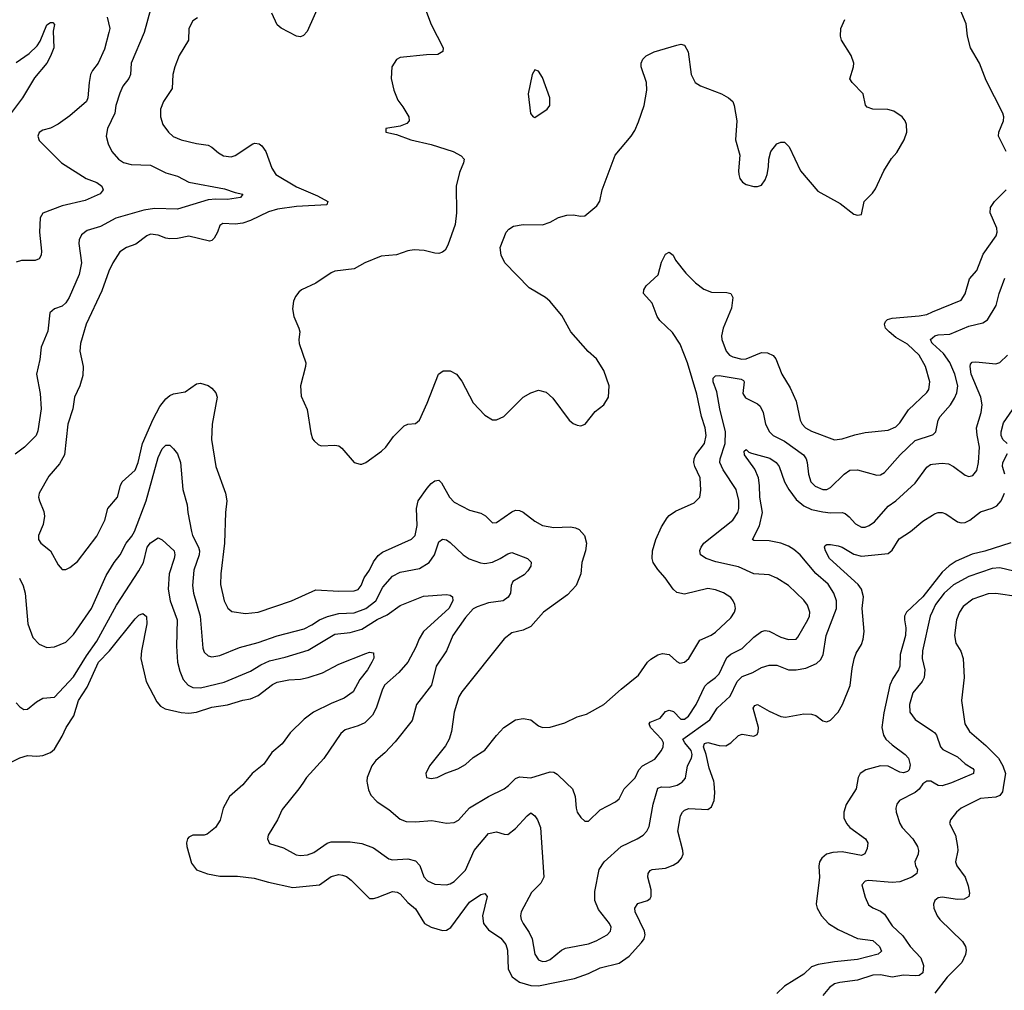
# Model space of a CAD drawing. Header units: inches. Extents: x 2143765 to 2212928, y 878963 to 1017374.
# Tile 212 of 256: x 2195249 to 2200374, y 978921 to 983976. Entities that reach past the tile are written whole.
import ezdxf

# ---------------------------------------------------------------- set-up
doc = ezdxf.new("R2010")
doc.units = ezdxf.units.IN
doc.header["$MEASUREMENT"] = 0
for name, color, linetype in [('C1997', 7, 'Continuous'), ('C1998', 7, 'Continuous'), ('C2907', 7, 'Continuous'), ('C2908', 7, 'Continuous')]:
    doc.layers.add(name, color=color, linetype=linetype)

msp = doc.modelspace()

# ---------------------------------------------------------------- linework, layer by layer
at = {"layer": 'C1997', "color": 5}
for points, elevation in [([(2196416.7, 980000), (2196410, 979992), (2196340.3, 979930), (2196308.8, 979870), (2196292.6, 979807.4), (2196268.8, 979770), (2196224.9, 979735.1), (2196210, 979729.8), (2196150, 979729.7), (2196130, 979719.6), (2196122.6, 979710), (2196117.7, 979690), (2196119.7, 979670), (2196143.6, 979583.6), (2196169.5, 979549.5), (2196227.2, 979527.2), (2196290, 979515.3), (2196383.3, 979516.7), (2196470, 979506.1), (2196544.2, 979484.2), (2196670, 979456.1), (2196809.9, 979470.1), (2196870, 979514), (2196910, 979524.8), (2196930, 979521.4), (2196950, 979513.8), (2196975, 979495), (2197070, 979400.3), (2197090, 979399.2), (2197110, 979404.2), (2197190, 979435.3), (2197213.4, 979433.4), (2197230, 979423.2), (2197270, 979378.9), (2197310, 979345.2), (2197356.9, 979270), (2197390, 979251), (2197450, 979232.9), (2197470, 979235.5), (2197492.3, 979247.7), (2197590, 979380.2), (2197650, 979420.3), (2197670, 979426), (2197683.1, 979410), (2197658, 979310), (2197662.3, 979270), (2197690, 979237.1), (2197752.9, 979192.9), (2197779.2, 979159.2), (2197788.3, 979130), (2197792.2, 979032.2), (2197811.9, 978991.9), (2197850, 978963.7), (2197910, 978946.4), (2197950, 978944.6), (2198136.5, 978983.5), (2198210, 979008.4), (2198270, 979039.3), (2198370, 979063.6), (2198420.7, 979099.3), (2198486, 979170), (2198499.1, 979190), (2198504.5, 979210), (2198501.4, 979230), (2198452.8, 979330), (2198451.6, 979350), (2198467.3, 979372.7), (2198516, 979390), (2198530, 979399.3), (2198536, 979410), (2198535.5, 979444.5), (2198518.4, 979510), (2198519.8, 979530), (2198530, 979544.9), (2198541.2, 979550), (2198610, 979557.8), (2198650, 979573.2), (2198677.4, 979590), (2198694.5, 979610), (2198701.8, 979630), (2198701.5, 979650), (2198673.8, 979750), (2198689, 979830), (2198698.5, 979850), (2198710, 979860.2), (2198731.3, 979868.7), (2198830, 979863.2), (2198850, 979877.6), (2198864.4, 979910), (2198867.5, 979950), (2198863.5, 980000)], 320), ([(2196722.1, 980000), (2196702.3, 979970), (2196616.1, 979863.9), (2196591.1, 979808.9), (2196543.1, 979730), (2196538.4, 979710), (2196550, 979686.4), (2196622.8, 979662.8), (2196687.3, 979627.3), (2196710, 979623.2), (2196747.5, 979627.5), (2196780.8, 979639.2), (2196850, 979687.7), (2196870, 979694.4), (2196970, 979695.2), (2197030, 979685.5), (2197090, 979664), (2197170, 979605.3), (2197190, 979600.9), (2197270, 979605.6), (2197310, 979595.6), (2197331.9, 979571.9), (2197353.2, 979513.2), (2197371.2, 979491.2), (2197410, 979474.3), (2197470, 979470.3), (2197490, 979475.6), (2197510, 979487.9), (2197570, 979546.5), (2197614.1, 979650), (2197690, 979738), (2197730, 979747.6), (2197770, 979734), (2197790, 979733.7), (2197830, 979764), (2197890, 979830.4), (2197910, 979845.5), (2197930, 979830.6), (2197944.6, 979810), (2197959.3, 979770), (2197978, 979510), (2197960.8, 979479.2), (2197913.7, 979430), (2197859.6, 979330), (2197855.8, 979310), (2197859.2, 979290), (2197869.2, 979270), (2197901.7, 979221.7), (2197916.8, 979190), (2197930.2, 979110), (2197950, 979080.3), (2197970, 979071.4), (2197990, 979073.4), (2198010, 979082.2), (2198069.9, 979130.1), (2198090, 979140.5), (2198210, 979163), (2198250, 979178.3), (2198306.2, 979210), (2198324.2, 979230), (2198327.9, 979250), (2198319.4, 979270), (2198261.5, 979341.5), (2198243.2, 979390), (2198243.4, 979436.6), (2198266, 979550), (2198291.7, 979590), (2198378.9, 979670), (2198463, 979710), (2198494, 979730), (2198513.1, 979750), (2198525, 979775), (2198545.7, 979890), (2198570, 979973.4), (2198590, 979981.5), (2198630, 979978.5), (2198670.4, 979989.6), (2198688.6, 980000)], 340), ([(2197058.5, 980000), (2197065.2, 979965.2), (2197077.6, 979937.6), (2197110, 979903.1), (2197170, 979863.1), (2197230, 979813.1), (2197260.7, 979800.7), (2197310, 979798.8), (2197394.3, 979805.7), (2197470, 979792.4), (2197510, 979794.9), (2197532.3, 979807.7), (2197590, 979871.3), (2197689.3, 979930.7), (2197770, 979971.2), (2197792.7, 979987.3), (2197805.4, 980000)], 360), ([(2198095.7, 980000), (2198127, 979970), (2198141.1, 979930), (2198144.9, 979870), (2198150.5, 979850), (2198170, 979820.7), (2198190, 979802), (2198210, 979803), (2198270, 979861.6), (2198350, 979903), (2198370, 979919.1), (2198394.5, 979970), (2198424.6, 980000)], 360), ([(2199608.2, 980000), (2199603.5, 979970), (2199550.8, 979889.2), (2199539.3, 979850), (2199539.3, 979819.3), (2199552.2, 979790), (2199570.2, 979770), (2199651.6, 979710), (2199663.1, 979690), (2199659.7, 979660.3), (2199647.2, 979632.8), (2199630, 979623.7), (2199530, 979642.4), (2199481.2, 979638.8), (2199448.8, 979631.2), (2199423.6, 979610), (2199412.7, 979590), (2199407.8, 979567.8), (2199411.3, 979510), (2199395.5, 979370), (2199399.7, 979350), (2199422.4, 979310), (2199458.2, 979270), (2199510, 979237.8), (2199610, 979192), (2199690, 979181), (2199724.1, 979150), (2199734.2, 979125.8), (2199718, 979110), (2199610, 979081.6), (2199490, 979070.4), (2199404.2, 979055.8), (2199370, 979043.7), (2199330, 979004.9), (2199230, 978942.7), (2199190, 978904.5)], 320), ([(2199955.5, 980000), (2199950, 979996.3), (2199930.9, 979969.1), (2199910, 979951.9), (2199828.4, 979910), (2199814, 979890), (2199808.7, 979870), (2199810.3, 979850), (2199830.2, 979790), (2199841.7, 979770), (2199898.6, 979710), (2199921.7, 979670), (2199927.4, 979650), (2199925.7, 979630), (2199908.8, 979590), (2199911.3, 979570), (2199922.2, 979550), (2199918.6, 979530), (2199893.1, 979510), (2199830, 979486.4), (2199790, 979483.4), (2199666.9, 979493.1), (2199650.3, 979489.7), (2199633, 979470), (2199650, 979406.8), (2199667.4, 979367.4), (2199690.2, 979350.2), (2199730, 979334.3), (2199750, 979318.7), (2199790, 979258), (2199845.1, 979205.1), (2199883.2, 979150), (2199939, 979090), (2199952.6, 979050), (2199950, 979012.7), (2199930, 978999), (2199910, 978996.5), (2199850, 979001), (2199790, 978989.9), (2199730, 979001.2), (2199690, 979000.2), (2199610, 978974.9), (2199517.2, 978962.8), (2199490, 978954.8), (2199464.6, 978935.4), (2199430, 978894.3)], 340)]:
    msp.add_lwpolyline(points, dxfattribs=dict(at, elevation=elevation))
at = {"layer": 'C1998', "color": 5}
for points, elevation in [([(2196840.6, 984130), (2196745.1, 983914.9), (2196725.9, 983894.1), (2196710, 983887.8), (2196690, 983890.8), (2196610, 983932), (2196589.7, 983950), (2196562.3, 984010)], 380), ([(2195930.7, 984029.3), (2195897.6, 983910), (2195828.6, 983750), (2195826.4, 983690), (2195816.9, 983670), (2195786.4, 983630), (2195770, 983594), (2195750.2, 983530), (2195743.8, 983490), (2195706.2, 983410), (2195699.7, 983370), (2195709.4, 983329.4), (2195728.1, 983290), (2195764.2, 983250), (2195790, 983233.1), (2195830, 983221.5), (2195930, 983219.2), (2196010, 983179.3), (2196070, 983162), (2196130.1, 983130.1), (2196315.6, 983095.6), (2196370, 983076), (2196410, 983068), (2196398, 983050), (2196330, 983040.2), (2196270, 983042.2), (2196230, 983037.7), (2196070, 982989.1), (2195950, 982992.6), (2195895.3, 982984.7), (2195750, 982943.4), (2195670, 982899.9), (2195601.1, 982878.9), (2195570, 982855.1), (2195558.9, 982830), (2195556.8, 982810), (2195570.9, 982710), (2195559.3, 982650), (2195506.5, 982530), (2195490, 982502.3), (2195470, 982485.1), (2195430.3, 982469.7), (2195406, 982450), (2195394.7, 982354.7), (2195361.2, 982270), (2195353.8, 982206.2), (2195337, 982130), (2195354.9, 982030), (2195361.3, 981950), (2195344.3, 981835.7), (2195334.6, 981810), (2195273.4, 981750), (2195226.2, 981713.8)], 360), ([(2197360.5, 984030), (2197390.4, 983950.4), (2197453.4, 983830), (2197451, 983810), (2197424.9, 983795.1), (2197366.2, 983793.8), (2197230, 983779.5), (2197210, 983769.4), (2197186.4, 983730), (2197183.1, 983670), (2197196.4, 983610), (2197216.7, 983556.7), (2197243, 983523), (2197274, 983470), (2197276, 983450), (2197264, 983436), (2197230, 983421.2), (2197154, 983410), (2197154, 983390), (2197210, 983378.8), (2197284.7, 983350), (2197390, 983325.7), (2197506, 983290), (2197547, 983267), (2197562, 983250), (2197559.5, 983230), (2197538.7, 983181.3), (2197520.2, 983110), (2197522.9, 982970), (2197516.2, 982910), (2197478.3, 982801.8), (2197463.4, 982776.6), (2197450, 982764.8), (2197430, 982759.3), (2197410, 982761), (2197354.6, 982774.6), (2197302.3, 982777.7), (2197270, 982773.1), (2197210, 982751.4), (2197130, 982745.3), (2197044.9, 982710), (2196990, 982678.4), (2196890, 982667.3), (2196870, 982658.4), (2196790, 982603.6), (2196716, 982570), (2196702.3, 982557.7), (2196684.9, 982535.1), (2196674.4, 982510), (2196668.5, 982470), (2196676.4, 982430), (2196702.4, 982370), (2196706.4, 982350), (2196701.3, 982310), (2196703.7, 982290), (2196737.6, 982190), (2196737, 982170), (2196710.4, 982070), (2196714.9, 982014.9), (2196745.8, 981945.9), (2196764.8, 981824.8), (2196773.8, 981793.8), (2196782.3, 981782.3), (2196803.1, 981763.1), (2196817.5, 981757.5), (2196890, 981760.4), (2196910, 981756.4), (2196925.5, 981745.5), (2196990, 981670.8), (2197021.4, 981661.4), (2197030, 981660.7), (2197050, 981670.6), (2197132.3, 981730), (2197154, 981750), (2197195.2, 981804.8), (2197250, 981860.7), (2197270, 981870.6), (2197310, 981873.4), (2197329.3, 981890), (2197370, 981979.1), (2197428.2, 982130), (2197452.4, 982147.6), (2197490, 982147.6), (2197523.1, 982130), (2197550, 982093), (2197610, 981981.6), (2197670, 981916.3), (2197710, 981893), (2197730, 981893), (2197769.2, 981910), (2197870, 982010.4), (2197910, 982032.7), (2197950, 982046.4), (2197990, 982035.8), (2198024.8, 982004.8), (2198108.2, 981890), (2198130, 981872.7), (2198150, 981863.8), (2198170, 981861.6), (2198192.3, 981870), (2198244.6, 981935.4), (2198290, 981970.7), (2198313, 982010), (2198317.4, 982070), (2198289.6, 982150), (2198251.8, 982210), (2198207.7, 982247.7), (2198116.9, 982350), (2198070, 982436.2), (2198008, 982510), (2197985.6, 982530), (2197900.5, 982580.5), (2197774.3, 982710), (2197754.8, 982750), (2197749.8, 982790), (2197780.5, 982870), (2197794.6, 982885.4), (2197819.8, 982900.2), (2197870.3, 982910.3), (2197970, 982908.7), (2198010, 982921.6), (2198053.1, 982946.9), (2198097.5, 982957.5), (2198130, 982960.4), (2198170, 982953), (2198190, 982954), (2198252.9, 983007.1), (2198268.7, 983031.3), (2198281.2, 983090), (2198347.8, 983270), (2198431.1, 983370), (2198450, 983399.3), (2198470, 983444.9), (2198499.8, 983530), (2198512.9, 983610), (2198511.3, 983650), (2198483.9, 983730), (2198483.5, 983750), (2198492, 983770), (2198510, 983788), (2198551.3, 983808.7), (2198670, 983844.4), (2198690, 983848.2), (2198710, 983844), (2198728.6, 983808.6), (2198744.2, 983690), (2198764.9, 983650), (2198792.3, 983632.3), (2198902, 983590), (2198938, 983570), (2198960.4, 983550), (2198968.5, 983530), (2198981.6, 983450), (2198974, 983350), (2198998, 983270), (2198990.4, 983190), (2198992.4, 983170), (2198998, 983150), (2199010.8, 983130), (2199030, 983118), (2199070, 983106.7), (2199090, 983106.7), (2199110, 983114.4), (2199130, 983142), (2199139.8, 983170), (2199147.4, 983210), (2199148.4, 983250), (2199158.9, 983290), (2199190, 983330.3), (2199210, 983338.7), (2199230, 983338.4), (2199254.7, 983314.7), (2199313.7, 983190), (2199403.6, 983083.6), (2199518.9, 983018.9), (2199590, 982962.8), (2199610, 982958), (2199630, 982962), (2199645.2, 983030), (2199687.3, 983072.7), (2199703.9, 983096.1), (2199747.6, 983190), (2199787.3, 983252.7), (2199814.6, 983285.4), (2199852.8, 983350), (2199866, 983390), (2199865.6, 983430), (2199858.4, 983450), (2199842.9, 983470), (2199799.5, 983499.5), (2199768.5, 983508.5), (2199689.7, 983509.7), (2199660.8, 983520.8), (2199651.7, 983531.7), (2199639.5, 983590), (2199581.2, 983650), (2199570, 983668.7), (2199589.6, 983730), (2199591.5, 983750), (2199576.4, 983790), (2199525.7, 983870), (2199520.5, 983890), (2199522.6, 983930), (2199543.2, 983976.8)], 420), ([(2195230, 983752.6), (2195299.2, 983800.8), (2195339.5, 983840.5), (2195355.2, 983864.8), (2195389.6, 983950), (2195410, 983962), (2195422, 983962), (2195430.4, 983950.4), (2195423.1, 983916.9), (2195426, 983830), (2195410, 983787), (2195390.1, 983749.9), (2195326.1, 983673.9), (2195263.2, 983570), (2195159.1, 983430)], 320), ([(2195703.6, 983990), (2195717.7, 983930), (2195713.8, 983910), (2195690, 983822.9), (2195656.9, 983750), (2195628.5, 983711.5), (2195618.5, 983690), (2195610.2, 983649.8), (2195604.2, 983570), (2195596.1, 983550), (2195510, 983475.8), (2195450, 983431.5), (2195410, 983411.8), (2195370, 983400.9), (2195350, 983388.7), (2195343.8, 983370), (2195350, 983347.7), (2195467.2, 983230), (2195595.5, 983150), (2195650, 983127.7), (2195675.8, 983110), (2195683.1, 983090), (2195668.5, 983070), (2195590, 983033.8), (2195470, 983007.6), (2195370, 982969.5), (2195354.9, 982945.1), (2195352.3, 982870), (2195362.6, 982770), (2195361.3, 982750), (2195350.4, 982730), (2195330, 982722), (2195258.5, 982721.4), (2195230, 982713.3)], 340), ([(2196174.3, 983985.7), (2196150.6, 983970), (2196130.3, 983930), (2196127.2, 983870), (2196078.3, 983790), (2196056.1, 983730), (2196046.9, 983690), (2196042.2, 983617.8), (2195996.9, 983550), (2195982.6, 983510), (2195982, 983470), (2195993.7, 983430), (2196023.6, 983390), (2196048, 983368), (2196090, 983351.3), (2196170, 983331.5), (2196230, 983322), (2196250, 983312.2), (2196283.2, 983283.2), (2196310, 983267.7), (2196350, 983262.7), (2196370, 983268.9), (2196462.9, 983330), (2196473.5, 983333.5), (2196495.5, 983330), (2196510, 983319.5), (2196530, 983290.4), (2196562.3, 983202.3), (2196582.7, 983170), (2196690, 983105.4), (2196798.7, 983058.7), (2196852.2, 983030), (2196848.1, 983011.9), (2196690, 983002.9), (2196590.9, 982989.1), (2196544.4, 982975.6), (2196450.1, 982929.9), (2196410, 982917.2), (2196370, 982910.6), (2196305.8, 982914.2), (2196290, 982905.2), (2196278.9, 982870), (2196261.1, 982838.9), (2196250, 982826.6), (2196236.7, 982823.3), (2196130, 982848.1), (2196070, 982836.2), (2196030, 982834.8), (2196010, 982838), (2195970, 982854.8), (2195930, 982858.9), (2195910, 982849.8), (2195853, 982807), (2195805.5, 982790), (2195770, 982767.6), (2195734, 982710), (2195713.3, 982666.7), (2195676.4, 982563.6), (2195595, 982390), (2195565, 982290), (2195562.3, 982250), (2195580.2, 982170), (2195577.5, 982122.5), (2195562.8, 982070), (2195535.2, 982010), (2195525.8, 981950), (2195499.8, 981870), (2195481.8, 981710), (2195456.6, 981663.4), (2195400.7, 981599.3), (2195350.3, 981510), (2195347.7, 981490), (2195351.6, 981470), (2195374.8, 981414.8), (2195378.8, 981390), (2195372, 981348), (2195347, 981290), (2195347, 981270), (2195359.3, 981250), (2195410, 981210.4), (2195450, 981137.3), (2195470, 981113.4), (2195490, 981113.4), (2195510, 981123), (2195550, 981154.4), (2195650, 981286.4), (2195692.9, 981370), (2195708.6, 981430), (2195757.7, 981490), (2195773.3, 981550), (2195782.7, 981570), (2195850, 981630.3), (2195864.9, 981670), (2195888.1, 981770), (2195943.5, 981896.5), (2195979, 981961), (2196010, 982001.3), (2196030, 982018.6), (2196050, 982027.2), (2196110, 982037.4), (2196170, 982079.5), (2196190, 982082.6), (2196230, 982071.8), (2196250, 982057), (2196270, 982032.7), (2196276.5, 982010), (2196250.2, 981870), (2196247.2, 981790), (2196270.2, 981650.2), (2196320.2, 981510), (2196326.7, 981470), (2196320.2, 981410), (2196315.9, 981250), (2196296, 981090), (2196294.3, 981034.3), (2196313.8, 980950), (2196332.2, 980912.2), (2196353.8, 980893.8), (2196424.3, 980884.3), (2196490, 980890.2), (2196664.5, 980950), (2196790, 981006.5), (2196910, 981000.5), (2196990, 981002.7), (2197010, 981008.6), (2197026.3, 981030), (2197042, 981070), (2197070.5, 981110), (2197090, 981152.2), (2197114.5, 981185.5), (2197137.6, 981202.4), (2197289.1, 981270.9), (2197307.4, 981290), (2197317.4, 981342.6), (2197314.9, 981430), (2197323.4, 981470), (2197370, 981536.9), (2197390, 981560.2), (2197410, 981574.9), (2197430, 981577.4), (2197444.3, 981564.3), (2197486, 981490), (2197510, 981463.5), (2197590, 981422), (2197650, 981407.1), (2197672.9, 981392.9), (2197710, 981356.5), (2197730, 981357.7), (2197810, 981413.6), (2197830, 981421.5), (2197850, 981420.3), (2197870, 981411.6), (2197930, 981364.4), (2197970, 981342.4), (2198030, 981331.3), (2198115.5, 981335.5), (2198142.8, 981330), (2198161, 981321), (2198189.2, 981289.2), (2198199.1, 981250), (2198193.4, 981210), (2198174.7, 981150), (2198170.2, 981090), (2198145.8, 981030), (2198099.5, 980980.5), (2197974.9, 980890), (2197910, 980815.6), (2197870, 980796.9), (2197810, 980782.4), (2197770, 980751.3), (2197550, 980475.1), (2197535.2, 980450), (2197510.2, 980370), (2197496.9, 980270), (2197484.6, 980230), (2197465.1, 980194.9), (2197382, 980090), (2197363, 980050), (2197367.3, 980030), (2197390, 980024.2), (2197421.2, 980030), (2197467.1, 980052.9), (2197530, 980074.9), (2197570, 980097), (2197610, 980133.4), (2197670, 980172.4), (2197730, 980248.7), (2197769.7, 980290), (2197829.5, 980330), (2197870, 980336.9), (2197910, 980330.3), (2197950, 980299.1), (2197970.5, 980290.5), (2198010, 980292.4), (2198086.1, 980313.9), (2198150, 980345.3), (2198199.7, 980360.3), (2198290, 980410.6), (2198379, 980490), (2198470, 980562.8), (2198516, 980630), (2198533.4, 980646.6), (2198570, 980667.7), (2198595.2, 980675.2), (2198630, 980670.5), (2198670, 980634), (2198685.5, 980625.5), (2198710, 980630.6), (2198731.6, 980650), (2198790, 980744.4), (2198848.6, 980771.4), (2198870, 980786.7), (2198950, 980860.4), (2198969.7, 980890), (2198974, 980910), (2198971.1, 980930), (2198963.1, 980950), (2198950, 980966.3), (2198911.7, 980991.7), (2198870, 981006.6), (2198830, 981013.8), (2198710, 980985), (2198670, 980993.3), (2198650, 981009.7), (2198609.2, 981069.2), (2198570, 981112.3), (2198546.3, 981150), (2198540.2, 981170), (2198542.9, 981210), (2198560.2, 981270), (2198590, 981336), (2198618.4, 981381.6), (2198630, 981394.9), (2198663.3, 981416.7), (2198759.8, 981460.2), (2198789.6, 981490), (2198794.5, 981525.5), (2198790.8, 981590), (2198763.7, 981650), (2198758.6, 981670), (2198759.8, 981690), (2198769, 981710), (2198812.8, 981770), (2198821.9, 981810), (2198816.1, 981850), (2198798, 981910), (2198773.2, 982026.8), (2198724.5, 982190), (2198686.9, 982286.9), (2198647.3, 982347.3), (2198580.7, 982410), (2198567.4, 982430), (2198540.2, 982500.2), (2198495.6, 982550), (2198497.6, 982570), (2198509.6, 982590), (2198572.9, 982647.1), (2198590, 982714), (2198610, 982755.5), (2198630, 982765.5), (2198650, 982750.5), (2198663.1, 982723.1), (2198715.7, 982655.7), (2198765.8, 982605.7), (2198810, 982573.6), (2198850, 982556.9), (2198930, 982555.8), (2198950.5, 982550), (2198960.4, 982530), (2198954.1, 982474.1), (2198910.2, 982370), (2198901.1, 982330), (2198902.9, 982310), (2198926.4, 982250), (2198944, 982230), (2198960.6, 982220.6), (2199007.7, 982207.7), (2199030, 982210.7), (2199110, 982243.5), (2199141.1, 982241.1), (2199170, 982227.7), (2199184.9, 982210), (2199216.1, 982130), (2199259.1, 982059.1), (2199290.4, 981990), (2199311.8, 981890), (2199321.5, 981870), (2199338.5, 981850), (2199370, 981833.1), (2199490, 981788.4), (2199530, 981792.7), (2199595.1, 981815.1), (2199650, 981826.5), (2199770, 981838.9), (2199810, 981856.3), (2199830, 981876.9), (2199874.8, 981945.2), (2199970, 982034.9), (2199980.3, 982050), (2199986.8, 982090), (2199964.4, 982170), (2199929.9, 982230), (2199870, 982286), (2199810, 982321.8), (2199774.2, 982350), (2199756.1, 982370), (2199749.8, 982390), (2199755.6, 982404.4), (2199766, 982414.1), (2199790, 982422), (2199930, 982433.7), (2199970, 982441.7), (2200000, 982454)], 380), ([(2200000, 982289.3), (2199999.2, 982290), (2199989.6, 982310), (2200000, 982319.4)], 360), ([(2198424.6, 980000), (2198452.4, 980027.6), (2198470.9, 980070), (2198490, 980090.3), (2198554.1, 980125.9), (2198589.7, 980170), (2198598.7, 980190), (2198599.3, 980210), (2198592.2, 980227.8), (2198532.2, 980290), (2198525.6, 980310), (2198530, 980318.3), (2198582.1, 980337.9), (2198610, 980372.6), (2198630, 980379.6), (2198652.7, 980372.7), (2198690, 980334.3), (2198710, 980334.3), (2198730, 980349.4), (2198770, 980410.2), (2198815.5, 980504.5), (2198830, 980521.6), (2198870.3, 980549.7), (2198889.9, 980570.1), (2198930, 980654), (2198950, 980671.3), (2199010, 980700.9), (2199070, 980760.6), (2199110, 980790.9), (2199130, 980796), (2199150, 980791.8), (2199210, 980760.1), (2199250, 980748.8), (2199289.8, 980750.2), (2199299.7, 980760.3), (2199351.4, 980850), (2199359.8, 980870), (2199362, 980890), (2199350, 980927.6), (2199330, 980954), (2199251.1, 981030), (2199190, 981067.6), (2199150, 981085.3), (2199070, 981089.8), (2198990, 981126.3), (2198873.1, 981153.1), (2198822.7, 981170), (2198792, 981190), (2198790, 981211.3), (2198795.6, 981230), (2198809.6, 981250), (2198960.3, 981370), (2198987.2, 981410), (2198992.2, 981430), (2198992.4, 981472.4), (2198978.5, 981530), (2198911.2, 981631.2), (2198893.5, 981670), (2198894.5, 981690), (2198921.2, 981770), (2198923.5, 981830), (2198893.2, 981950), (2198877.7, 982037.7), (2198858.7, 982090), (2198858.7, 982110), (2198870, 982122), (2198890, 982123.2), (2199004.6, 982104.6), (2199016.8, 982096.8), (2199020.2, 982090), (2199012.1, 982030), (2199027.3, 982007.3), (2199090, 981976), (2199103.1, 981963.1), (2199119.4, 981930), (2199131.1, 981870), (2199152.3, 981830), (2199170.3, 981810), (2199230, 981781.4), (2199328.1, 981710), (2199342.2, 981690), (2199348.4, 981670), (2199354.8, 981610), (2199367.1, 981570), (2199390, 981547.2), (2199430, 981530.2), (2199450, 981530.2), (2199470, 981539.3), (2199539.8, 981610), (2199570, 981630.2), (2199610, 981631.3), (2199710, 981604.6), (2199730, 981606), (2199750, 981618.3), (2199831.8, 981710), (2199910, 981784.2), (2200000, 981814.4)], 360), ([(2195248.6, 981068.6), (2195267.4, 981027.4), (2195277.8, 980990), (2195291.3, 980830), (2195318.3, 980758.3), (2195350, 980723.8), (2195390, 980706.4), (2195430, 980710.3), (2195490, 980734.9), (2195530, 980774.3), (2195622.2, 980910), (2195698.6, 981081.4), (2195740.2, 981150), (2195772.8, 981190), (2195803, 981250), (2195833.4, 981286.6), (2195845.8, 981310), (2195906.9, 981470), (2195970, 981696.5), (2195990, 981742), (2196010, 981761.3), (2196030, 981760.4), (2196050, 981741.6), (2196070, 981714.9), (2196086.7, 981670), (2196098.8, 981530), (2196120.7, 981450), (2196123.8, 981410), (2196143, 981310), (2196147.8, 981290), (2196179.8, 981230), (2196185, 981210), (2196183.2, 981190), (2196155.7, 981110), (2196148.9, 981030), (2196154.5, 980990), (2196188.9, 980870), (2196203.1, 980703.1), (2196210, 980683.1), (2196230, 980662.7), (2196250, 980658.2), (2196290, 980665.2), (2196393.2, 980706.8), (2196490, 980732.7), (2196590, 980767.2), (2196730, 980804.3), (2196770, 980824.2), (2196810, 980851.3), (2196851.1, 980868.9), (2196910, 980884.1), (2196990, 980887.6), (2197050, 980909.2), (2197102.2, 980950), (2197138.8, 981021.2), (2197190, 981078.5), (2197230, 981098.9), (2197330, 981118.8), (2197380.3, 981150), (2197408.5, 981190), (2197430, 981256.4), (2197450, 981270.3), (2197470, 981266.7), (2197490, 981254), (2197557.3, 981190), (2197587.7, 981167.7), (2197647.4, 981147.4), (2197670, 981145), (2197710, 981152), (2197750.3, 981169.7), (2197790, 981195.2), (2197810, 981201.3), (2197893, 981170), (2197911.9, 981151.9), (2197910.1, 981129.9), (2197894.5, 981105.5), (2197874.1, 981085.9), (2197815.8, 981050), (2197806.3, 981030), (2197803.6, 980990), (2197791.2, 980968.8), (2197766, 980950), (2197690, 980938.6), (2197630, 980919.3), (2197610, 980907.9), (2197570, 980863.1), (2197503.5, 980770), (2197470.2, 980689.8), (2197416.5, 980610), (2197393.2, 980510), (2197314.7, 980410), (2197292.6, 980327.4), (2197204.1, 980215.9), (2197150, 980158.4), (2197102, 980118), (2197082.6, 980090), (2197058.4, 980030), (2197056.5, 980010), (2197058.5, 980000)], 360), ([(2198688.6, 980000), (2198695.8, 980004.2), (2198714.6, 980025.4), (2198724.7, 980090), (2198745.4, 980130), (2198749.3, 980150), (2198743.4, 980170), (2198710.4, 980210), (2198700.6, 980230), (2198841, 980330), (2198879.2, 980390), (2198946.9, 980453.1), (2198983.2, 980530), (2199010, 980555.4), (2199064.2, 980575.8), (2199110, 980602.4), (2199150, 980614.9), (2199190, 980614), (2199250.2, 980590.2), (2199290, 980590.2), (2199341, 980599), (2199395.9, 980624.1), (2199416.8, 980643.2), (2199431.3, 980668.7), (2199447.2, 980770), (2199500.7, 980910), (2199499.8, 980950), (2199486.6, 980990), (2199456.9, 981036.9), (2199392.9, 981092.9), (2199311.6, 981190), (2199277.6, 981217.6), (2199250, 981234.5), (2199210, 981250.6), (2199150, 981261.4), (2199070, 981264.7), (2199063.6, 981270), (2199099.1, 981340.9), (2199114.9, 981410), (2199100.8, 981490), (2199100.4, 981550), (2199094.9, 981590), (2199075, 981635), (2199021, 981710), (2199019.5, 981730), (2199030, 981737.6), (2199043.7, 981723.7), (2199058.3, 981718.3), (2199153.2, 981693.2), (2199187.1, 981670), (2199201.5, 981650), (2199230.2, 981570), (2199251.6, 981530), (2199290, 981477.7), (2199330, 981445.3), (2199370, 981425.3), (2199430, 981412.4), (2199470, 981408.2), (2199530, 981410.2), (2199545, 981405), (2199567.1, 981387.1), (2199599.6, 981350), (2199630, 981333.2), (2199650, 981334), (2199670, 981342), (2199698.3, 981361.7), (2199770, 981442.4), (2199809.2, 981470.8), (2199910, 981562.4), (2199970, 981645.3), (2199990, 981660.2), (2200000, 981661.2)], 340), ([(2198863.5, 980000), (2198862.6, 980010), (2198837.6, 980077.6), (2198822.5, 980150), (2198809, 980190), (2198813.8, 980206.2), (2198830, 980211.6), (2198890, 980196.3), (2198924.6, 980195.4), (2198950.3, 980209.7), (2198990, 980248.5), (2199010, 980256.2), (2199070, 980244.9), (2199087, 980253), (2199093.1, 980266.9), (2199093.7, 980290), (2199067.3, 980390), (2199076, 980404), (2199089.3, 980410.7), (2199150, 980374.4), (2199210, 980347.2), (2199235.3, 980344.7), (2199330, 980361.1), (2199370, 980359.5), (2199392.4, 980352.4), (2199430, 980324.9), (2199450, 980319.5), (2199470, 980327.9), (2199510, 980369.1), (2199531.9, 980410), (2199571.3, 980508.7), (2199581.9, 980598.1), (2199592.6, 980647.4), (2199602.6, 980677.4), (2199630, 980723.1), (2199639.9, 980750), (2199644.9, 980790), (2199634.1, 980910), (2199640.9, 980970), (2199630.4, 981010), (2199614.1, 981034.1), (2199463.7, 981170), (2199442.9, 981210), (2199437.7, 981230), (2199442.2, 981237.8), (2199450, 981243.1), (2199470, 981243.5), (2199510, 981235.8), (2199530, 981228.4), (2199590, 981192.6), (2199630, 981182.1), (2199770, 981196.6), (2199790, 981212.8), (2199827.3, 981272.7), (2199885, 981310), (2199950, 981364.1), (2200000, 981396.6)], 320), ([(2195230, 980419.1), (2195250, 980398), (2195270, 980383.8), (2195290, 980386), (2195336.6, 980423.4), (2195370, 980442), (2195430, 980448.8), (2195530, 980554.5), (2195596, 980664), (2195650, 980739.7), (2195752.6, 980927.4), (2195870, 981105.5), (2195893, 981150), (2195913.1, 981230), (2195930, 981252.6), (2195970, 981277.4), (2195990, 981266.7), (2196053.4, 981210), (2196057.3, 981190), (2196053.3, 981170), (2196027.6, 981090), (2196022.7, 981010), (2196033.1, 980950), (2196068.7, 980850), (2196065.4, 980714.5), (2196070.8, 980630.7), (2196082.7, 980582.7), (2196100, 980540), (2196126.5, 980510), (2196150, 980498.6), (2196190, 980496.6), (2196313.5, 980526.5), (2196450, 980583), (2196503.6, 980616.4), (2196550, 980638.1), (2196630, 980656.6), (2196750, 980692.7), (2196890, 980775.9), (2196970, 980785.2), (2197030, 980801.9), (2197110, 980852.5), (2197162.4, 980877.6), (2197230, 980925), (2197350, 980973.6), (2197470, 980982.9), (2197490, 980979.6), (2197501.7, 980970), (2197503, 980950), (2197481.9, 980910), (2197350.8, 980790), (2197327.5, 980752.5), (2197311, 980709), (2197268.9, 980631.1), (2197223.2, 980576.8), (2197147.3, 980510), (2197135.1, 980484.9), (2197105.3, 980390), (2197086.2, 980353.8), (2197044.9, 980315.1), (2197010, 980298.1), (2196942.7, 980277.3), (2196920.6, 980259.4), (2196831.4, 980128.6), (2196742, 980030), (2196722.1, 980000)], 340), ([(2200000, 981034.1), (2199950, 980969.9), (2199864.3, 980890), (2199855.1, 980870), (2199853.9, 980850), (2199860.7, 980810), (2199859.3, 980770), (2199832.7, 980670), (2199829.5, 980610), (2199823, 980590), (2199793.9, 980546.1), (2199778.8, 980510), (2199746.1, 980366.1), (2199736.5, 980290), (2199745.2, 980250), (2199757.8, 980230), (2199790, 980199.4), (2199857.5, 980150), (2199876, 980130), (2199883.5, 980096.5), (2199878.8, 980070), (2199870, 980061.6), (2199850, 980054.6), (2199830, 980058.3), (2199770, 980089.5), (2199730, 980091.2), (2199653.7, 980070), (2199623.9, 980050), (2199612.9, 980030), (2199608.2, 980000)], 320), ([(2200000, 980896), (2199987.6, 980870), (2199948.2, 980690), (2199946.6, 980650), (2199959.4, 980590), (2199956.5, 980550), (2199945.8, 980530), (2199898, 980470), (2199879.7, 980410), (2199881.8, 980370), (2199910, 980331.8), (2200000, 980270.9)], 340), ([(2195208.3, 980111.7), (2195250, 980132.7), (2195290, 980143.6), (2195338.9, 980141.1), (2195370, 980144.4), (2195410, 980160.4), (2195430, 980178), (2195470, 980245.3), (2195490.5, 980290), (2195531.6, 980350), (2195555.8, 980430), (2195599.6, 980500.4), (2195659.1, 980630), (2195715.9, 980690), (2195850, 980856.5), (2195870, 980875.9), (2195890, 980884.6), (2195909, 980869), (2195911, 980830), (2195882.8, 980690), (2195880.1, 980650), (2195906.7, 980530), (2195963, 980423), (2195981.2, 980401.2), (2196007, 980387), (2196090, 980367.6), (2196130, 980364), (2196170, 980369.1), (2196250, 980396.8), (2196331.4, 980408.6), (2196410, 980432.6), (2196450, 980438.9), (2196490, 980457.6), (2196565.6, 980514.4), (2196590, 980526.4), (2196650, 980539.1), (2196710, 980541.2), (2196750, 980550.1), (2196824.5, 980575.5), (2196910, 980620.7), (2197050, 980676.1), (2197070, 980682), (2197090, 980678.8), (2197091.5, 980651.5), (2197082.4, 980630), (2197058.6, 980590), (2197020.2, 980539.8), (2196984.3, 980475.7), (2196937.7, 980442.3), (2196870, 980415.6), (2196778.5, 980370), (2196730, 980333), (2196657.4, 980262.6), (2196614.6, 980205.4), (2196560.7, 980159.3), (2196520, 980100), (2196458.9, 980050), (2196416.7, 980000)], 320), ([(2197805.4, 980000), (2197830, 980024.7), (2197850, 980032.4), (2197910, 980028.2), (2198010, 980058.5), (2198030, 980056.9), (2198046.8, 980046.8), (2198095.7, 980000)], 360), ([(2200000, 980005.7), (2199991.1, 980011.1), (2199970, 980009.9), (2199955.5, 980000)], 340)]:
    msp.add_lwpolyline(points, dxfattribs=dict(at, elevation=elevation))
at = {"layer": 'C1998', "color": 5, "elevation": 440}
msp.add_lwpolyline([(2197930, 983715.3), (2197916, 983690), (2197896.3, 983590), (2197907.7, 983487.7), (2197922, 983470), (2197930, 983466.8), (2197995.3, 983510), (2198008.7, 983530), (2198009, 983550), (2198009, 983570), (2197970, 983675.3), (2197950, 983708.7)], close=True, dxfattribs=at)
at = {"layer": 'C2907', "color": 5}
for points, elevation in [([(2200371.3, 980000), (2200364.2, 979955.8), (2200350, 979935.8), (2200330, 979927.5), (2200250, 979921.2), (2200150, 979870.8), (2200125.2, 979850), (2200093.4, 979810), (2200088.7, 979790), (2200119.2, 979730), (2200130.2, 979670), (2200132.2, 979650), (2200120.7, 979590), (2200126.9, 979570), (2200170.2, 979510), (2200186.1, 979466.1), (2200192.6, 979427.4), (2200189, 979410), (2200164.3, 979395.7), (2200130, 979395.2), (2200050, 979406.2), (2200030, 979403.5), (2200011.5, 979388.5), (2200005.7, 979370), (2200007.4, 979350), (2200023.6, 979310), (2200038.9, 979290), (2200155.8, 979175.8), (2200172.2, 979150), (2200175.6, 979130), (2200172.7, 979107.3), (2200152.9, 979067.1), (2200077.1, 978990), (2200013.1, 978906.9)], 360), ([(2200093.9, 980000), (2200050, 979986.4), (2200030, 979987.6), (2200009.5, 980000)], 340)]:
    msp.add_lwpolyline(points, dxfattribs=dict(at, elevation=elevation))
at = {"layer": 'C2908', "color": 5}
for points, elevation in [([(2200383.5, 983290), (2200344.2, 983370), (2200344.7, 983390), (2200369.7, 983450), (2200371, 983470), (2200366.2, 983490), (2200279.1, 983659.1), (2200244.9, 983750), (2200197.7, 983830), (2200182, 983890), (2200175, 983955), (2200136.1, 984050)], 380), ([(2200000, 982454), (2200150, 982515.2), (2200170, 982548.4), (2200193.3, 982626.7), (2200231.6, 982670), (2200264.7, 982755.3), (2200330.9, 982850), (2200336.4, 982870), (2200335.6, 982890), (2200300.4, 982970), (2200301.6, 982998.4), (2200323.5, 983030), (2200384.4, 983090)], 380), ([(2200000, 982319.4), (2200011.8, 982330), (2200030, 982335.1), (2200090, 982337.8), (2200190, 982379.7), (2200262.8, 982397.2), (2200286.7, 982413.3), (2200332.1, 982487.9), (2200347.8, 982550), (2200376.8, 982630)], 360), ([(2200000, 981814.4), (2200004.2, 981815.8), (2200016.9, 981830), (2200029.8, 981890), (2200040.3, 981910), (2200093.6, 981970), (2200115.5, 982004.5), (2200126.8, 982033.2), (2200131.4, 982070), (2200117.1, 982130), (2200090, 982190.7), (2200057.3, 982237.3), (2200000, 982289.3)], 360), ([(2200000, 981661.2), (2200050, 981666), (2200082.7, 981662.7), (2200109.4, 981649.4), (2200170, 981604.9), (2200190, 981598), (2200210, 981602), (2200231.4, 981628.6), (2200239, 981670), (2200244.2, 981750), (2200231.9, 981811.9), (2200229.9, 981850), (2200254.2, 981930), (2200258.3, 981970), (2200252.2, 982010), (2200201.4, 982130), (2200195.5, 982170), (2200198.2, 982181.8), (2200207.4, 982192.6), (2200226.1, 982193.9), (2200330, 982184), (2200350, 982190.2), (2200390.7, 982229.3)], 340), ([(2200388.4, 981768.4), (2200366, 981790), (2200356.9, 981810), (2200357, 981830), (2200370, 981876), (2200432.5, 981967.5)], 320), ([(2200376.2, 981610), (2200365.3, 981650), (2200365.8, 981670), (2200390, 981717.3)], 320), ([(2200000, 981396.6), (2200010, 981403.1), (2200030, 981410.3), (2200050, 981410.4), (2200070, 981402.3), (2200130, 981361.7), (2200150, 981355.7), (2200170, 981357.2), (2200195.3, 981370), (2200250, 981413.9), (2200310, 981432.4), (2200335, 981445), (2200357.8, 981470), (2200374.2, 981510)], 320), ([(2200408.6, 981251.4), (2200272, 981208), (2200207, 981193), (2200123, 981157), (2200087.2, 981132.8), (2200050, 981098.4), (2200000, 981034.1)], 320), ([(2200490, 981089.3), (2200350, 981121.5), (2200310, 981117.7), (2200190, 981076.2), (2200110, 981032.8), (2200061.7, 980990), (2200016.2, 980930), (2200000, 980896)], 340), ([(2200449.5, 980970), (2200330, 980988.3), (2200290, 980985.4), (2200210, 980958), (2200160, 980920), (2200139.8, 980890), (2200124.6, 980850), (2200114.7, 980770), (2200120.8, 980730), (2200147.4, 980687.4), (2200160.2, 980650), (2200164.2, 980550), (2200151.3, 980430), (2200168.2, 980310), (2200192.7, 980270), (2200277.1, 980197.1), (2200343, 980130), (2200367, 980090), (2200379.3, 980050), (2200371.3, 980000)], 360), ([(2200000, 980270.9), (2200010, 980264.2), (2200020.8, 980250), (2200041.8, 980190), (2200054.7, 980174.7), (2200130, 980136.8), (2200170, 980100.7), (2200210, 980076.9), (2200215.9, 980070), (2200213.2, 980050), (2200098.6, 980001.4), (2200093.9, 980000)], 340), ([(2200009.5, 980000), (2200000, 980005.7)], 340)]:
    msp.add_lwpolyline(points, dxfattribs=dict(at, elevation=elevation))

doc.saveas('drawing.dxf')
